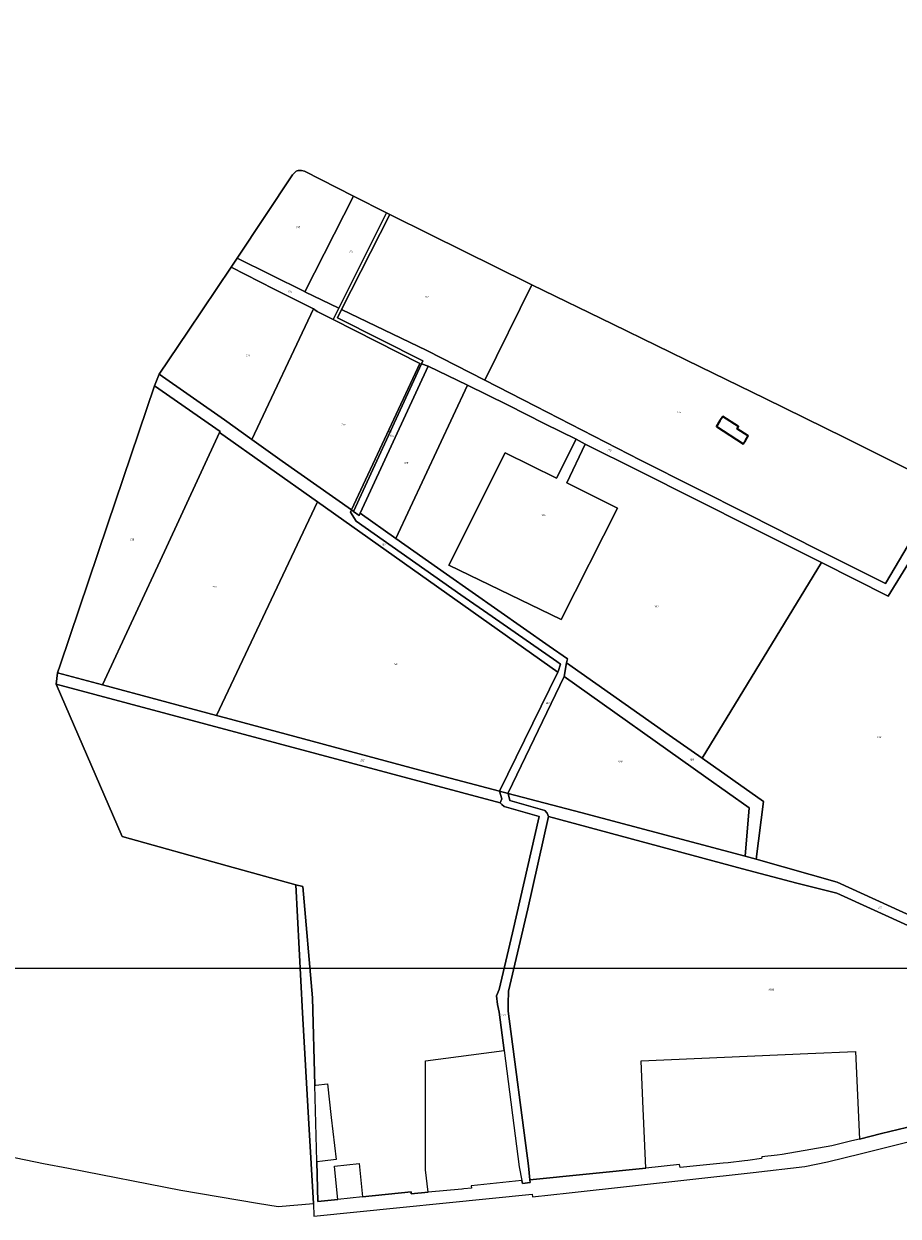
# Model space of a CAD drawing. Extents: x 177930 to 190767, y 381068 to 392034.
# Tile 2 of 256: x 179279 to 180094, y 383882 to 384993. Entities that reach past the tile are written whole.
import ezdxf
from ezdxf.enums import TextEntityAlignment as Align

# ---------------------------------------------------------------- set-up
doc = ezdxf.new("R2010")
doc.units = 0
for name, color, linetype, lineweight in [('B-XX-KG-GRENS_PERCEEL-GV', 150, 'Continuous', 25), ('B-XX-KG-GRENS_PERCEEL-S', 150, 'Continuous', 25), ('B-XX-OG-BEBOUWING-G', 7, 'Continuous', 35)]:
    doc.layers.add(name, color=color, linetype=linetype, lineweight=lineweight)
doc.styles.add('NLCS-ISO', font='NLCS-ISO.ttf', dxfattribs={"height": 1.8})

# ---------------------------------------------------------------- blocks, each defined once
blk = doc.blocks.new('SKG-PERCEELNUMMER-SO')
at = {"layer": 'DefPoints'}
blk.add_point((0, 0), dxfattribs=at)
at = {"style": 'NLCS-ISO', "oblique": 10, "flags": 1}
blk.add_attdef('GEMEENTECODE', text='', height=1.8, dxfattribs=at).set_placement((-0.5, 2.6), align=Align.MIDDLE_RIGHT)
at = {"style": 'NLCS-ISO', "oblique": 10}
blk.add_attdef('PERCEELNUMMER', text='', height=1.8, dxfattribs=at).set_placement((0, 0), align=Align.MIDDLE_CENTER)
at = {"style": 'NLCS-ISO', "oblique": 10, "flags": 1}
blk.add_attdef('SECTIE', text='', height=1.8, dxfattribs=at).set_placement((0.5, 2.5), align=Align.MIDDLE_LEFT)

msp = doc.modelspace()

# ---------------------------------------------------------------- linework, layer by layer
at = {"layer": 'B-XX-KG-GRENS_PERCEEL-GV'}
for points in [[(179263.074, 383938.419), (179297.441, 383931.304), (179320.756, 383926.702), (179425.528, 383906.374), (179496.901, 383894.142), (179516.047, 383891.222), (179549.12, 383893.834), (179544.747, 383968.227), (179538.798, 384071.631), (179532.482, 384190.648), (179468.655, 384208.52), (179370.734, 384235.795), (179309.374, 384377.518), (179310.759, 384388.103), (179313.018, 384395.178), (179357.336, 384526.18), (179401.077, 384655.586), (179405.402, 384666.5), (179432.319, 384706.276), (179472.336, 384765.937), (179477.808, 384774.409), (179529.644, 384851.975), (179532.823, 384855.563), (179534.829, 384856.117), (179537.83, 384856.2), (179540.784, 384855.322), (179586.436, 384832.019), (179617.197, 384816.712), (179620.306, 384815.165), (179657.764, 384796.526), (179749.896, 384750.862), (179752.405, 384749.637), (179827.851, 384712.79), (179909.218, 384673.338), (179969.727, 384643.7), (180043.629, 384607.316), (180104.457, 384577)], [(180132.378, 383972.27), (180077.974, 383958.989), (180057.566, 383953.909), (180050.552, 383952.163), (180032.01, 383947.773), (180012.266, 383944.061), (179985.728, 383939.672), (179981.016, 383938.892), (179966.556, 383937.426), (179966.496, 383935.724), (179953.62, 383934.088), (179950.566, 383933.705), (179935.244, 383931.782), (179930.67, 383931.342), (179905.668, 383928.94), (179890.708, 383927.468), (179890.078, 383930.194), (179858.554, 383926.941), (179750.627, 383915.805), (179750.859, 383913.519), (179743.804, 383912.587), (179743.244, 383915.327), (179696.02, 383910.251), (179696.17, 383908.087), (179689.104, 383907.426), (179687.601, 383907.286), (179687.129, 383907.242), (179655.852, 383904.317), (179640.057, 383902.841), (179639.902, 383904.891), (179594.643, 383900.165), (179571.762, 383897.777), (179553.201, 383895.839), (179552.187, 383932.774), (179552.174, 383933.236), (179550.232, 384003.993), (179547.991, 384085.604), (179539.067, 384189.071), (179532.482, 384190.648), (179538.798, 384071.631), (179544.747, 383968.227), (179549.12, 383893.834), (179549.493, 383882.127), (179752.677, 383902.686), (179752.967, 383899.972), (179787.332, 383903.803), (179958.562, 383922.894), (180006.824, 383928.462), (180027.879, 383932.605), (180059.478, 383940.556), (180111.639, 383953.485)]]:
    msp.add_lwpolyline(points, dxfattribs=at)
for points in [[(179541.063, 384743.101), (179586.436, 384832.019), (179540.784, 384855.322), (179537.83, 384856.2), (179534.829, 384856.117), (179532.823, 384855.563), (179529.644, 384851.975), (179477.808, 384774.409), (179540.782, 384743.237)], [(179586.436, 384832.019), (179541.063, 384743.101), (179572.709, 384727.843), (179617.197, 384816.712)], [(179620.306, 384815.165), (179617.197, 384816.712), (179572.709, 384727.843), (179567.422, 384717.282), (179648.229, 384676.374), (179584.365, 384539.855), (179586.307, 384538.485), (179649.724, 384675.985), (179650.97, 384678.686), (179571.316, 384718.78), (179575.29, 384726.599)], [(179575.29, 384726.599), (179654.521, 384688.399), (179708.771, 384660.664), (179752.405, 384749.637), (179749.896, 384750.862), (179657.764, 384796.526), (179620.306, 384815.165)], [(179567.422, 384717.282), (179572.709, 384727.843), (179541.063, 384743.101), (179540.782, 384743.237), (179477.808, 384774.409), (179472.336, 384765.937), (179512.413, 384745.578), (179548.915, 384727.25), (179552.437, 384724.672)], [(179405.402, 384666.5), (179466.077, 384623.861), (179491.608, 384605.585), (179548.915, 384727.25), (179512.413, 384745.578), (179472.336, 384765.937), (179432.319, 384706.276)], [(179708.771, 384660.664), (179755.958, 384636.54), (179853.568, 384586.338), (179954.967, 384535.298), (180017.895, 384503.474), (180081.819, 384471.546), (180135.383, 384561.751), (180104.457, 384577), (180043.629, 384607.316), (179969.727, 384643.7), (179909.218, 384673.338), (179827.851, 384712.79), (179752.405, 384749.637)], [(179548.915, 384727.25), (179491.608, 384605.585), (179519.726, 384585.457), (179584.365, 384539.855), (179648.229, 384676.374), (179567.422, 384717.282), (179552.437, 384724.672)], [(179692.565, 384656.013), (179729.827, 384637.893), (179764.395, 384620.133), (179793.675, 384605.764), (179802.129, 384601.308), (179852.166, 384576.322), (179957.741, 384523.227), (180022.143, 384490.814), (180084.21, 384459.579), (180135.139, 384542.263), (180143.253, 384555.23), (180135.383, 384561.751), (180081.819, 384471.546), (180017.895, 384503.474), (179954.967, 384535.298), (179853.568, 384586.338), (179755.958, 384636.54), (179708.771, 384660.664), (179654.521, 384688.399), (179575.29, 384726.599), (179571.316, 384718.78), (179650.97, 384678.686), (179649.724, 384675.985), (179655.776, 384673.904)], [(179586.307, 384538.485), (179591.527, 384534.802), (179592.46, 384536.822), (179655.776, 384673.904), (179649.724, 384675.985)], [(179655.776, 384673.904), (179592.46, 384536.822), (179625.732, 384513.336), (179692.565, 384656.013)], [(179461.994, 384612.989), (179461.557, 384612.042), (179552.651, 384547.569), (179776.753, 384388.957), (179776.912, 384389.281), (179779.16, 384396.223), (179775.659, 384398.754), (179715.5, 384440.66), (179686.312, 384460.82), (179588.932, 384529.6), (179583.432, 384537.86), (179584.365, 384539.855), (179519.726, 384585.457), (179491.608, 384605.585), (179466.077, 384623.861), (179405.402, 384666.5), (179401.077, 384655.586)], [(179401.077, 384655.586), (179357.336, 384526.18), (179313.018, 384395.178), (179310.759, 384388.103), (179352.457, 384377.018), (179410.42, 384501.201), (179461.557, 384612.042), (179461.994, 384612.989)], [(179910.983, 384308.594), (180022.143, 384490.814), (179957.741, 384523.227), (179852.166, 384576.322), (179802.129, 384601.308), (179784.906, 384565.039), (179832.314, 384541.533), (179779.753, 384437.735), (179675.044, 384488.324), (179727.611, 384592.962), (179775.317, 384569.535), (179793.675, 384605.764), (179764.395, 384620.133), (179729.827, 384637.893), (179692.565, 384656.013), (179625.732, 384513.336), (179672.908, 384480.038), (179768.536, 384413.138), (179785.537, 384401.087), (179784.873, 384397.379), (179880.428, 384330.055)], [(179458.803, 384348.5), (179552.651, 384547.569), (179461.557, 384612.042), (179410.42, 384501.201), (179352.457, 384377.018)], [(179793.675, 384605.764), (179775.317, 384569.535), (179727.611, 384592.962), (179675.044, 384488.324), (179779.753, 384437.735), (179832.314, 384541.533), (179784.906, 384565.039), (179802.129, 384601.308)], [(179722.337, 384278.034), (179776.753, 384388.957), (179552.651, 384547.569), (179458.803, 384348.5), (179467.223, 384346.242), (179647.994, 384297.56)], [(179782.643, 384384.921), (179784.873, 384397.379), (179785.537, 384401.087), (179768.536, 384413.138), (179672.908, 384480.038), (179625.732, 384513.336), (179592.46, 384536.822), (179591.527, 384534.802), (179586.307, 384538.485), (179584.365, 384539.855), (179583.432, 384537.86), (179588.932, 384529.6), (179686.312, 384460.82), (179715.5, 384440.66), (179775.659, 384398.754), (179779.16, 384396.223), (179776.912, 384389.281), (179776.753, 384388.957), (179722.337, 384278.034), (179730.519, 384275.876), (179730.396, 384276.523)], [(180022.143, 384490.814), (179910.983, 384308.594), (179968.266, 384268.361), (179961.379, 384214.534), (180036.923, 384193.279), (180108.845, 384160.45), (180187.243, 384287.437), (180277.954, 384434.368), (180269.498, 384443.045), (180231.007, 384480.523), (180155.668, 384543.389), (180147.098, 384532.803), (180135.139, 384542.263), (180084.21, 384459.579)], [(179951.267, 384217.38), (179961.379, 384214.534), (179968.266, 384268.361), (179910.983, 384308.594), (179880.428, 384330.055), (179784.873, 384397.379), (179782.643, 384384.921), (179914.601, 384291.02), (179954.879, 384262.585)], [(179352.457, 384377.018), (179310.759, 384388.103), (179309.374, 384377.518), (179722.949, 384267.152), (179724.604, 384270.865), (179722.337, 384278.034), (179647.994, 384297.56), (179467.223, 384346.242), (179458.803, 384348.5)], [(179782.643, 384384.921), (179730.396, 384276.523), (179730.519, 384275.876), (179798.117, 384258.048), (179951.267, 384217.38), (179954.879, 384262.585), (179914.601, 384291.02)], [(179309.374, 384377.518), (179370.734, 384235.795), (179468.655, 384208.52), (179532.482, 384190.648), (179539.067, 384189.071), (179547.991, 384085.604), (179550.232, 384003.993), (179551.286, 384004.123), (179562.104, 384005.461), (179565.638, 383974.07), (179570.065, 383934.814), (179557.526, 383933.383), (179552.187, 383932.774), (179553.201, 383895.839), (179571.762, 383897.777), (179569.143, 383922.063), (179569.395, 383922.091), (179568.682, 383928.542), (179591.543, 383931.052), (179594.643, 383900.165), (179639.902, 383904.891), (179640.057, 383902.841), (179655.852, 383904.317), (179653.332, 383925.252), (179653.346, 383955.149), (179653.38, 384026.676), (179726.675, 384036.548), (179722.106, 384072.056), (179720.343, 384079.344), (179719.534, 384087.234), (179722.043, 384093.234), (179734.351, 384145.898), (179759.212, 384254.24), (179726.732, 384263.633), (179724.342, 384265.444), (179722.949, 384267.152)], [(179722.337, 384278.034), (179724.604, 384270.865), (179722.949, 384267.152), (179724.342, 384265.444), (179726.732, 384263.633), (179759.212, 384254.24), (179734.351, 384145.898), (179722.043, 384093.234), (179719.534, 384087.234), (179720.343, 384079.344), (179722.106, 384072.056), (179726.675, 384036.548), (179740.63, 383928.103), (179743.244, 383915.327), (179743.804, 383912.587), (179750.859, 383913.519), (179750.627, 383915.805), (179749.295, 383928.934), (179730.233, 384073.087), (179730.27, 384079.857), (179730.673, 384091.817), (179748.723, 384168.476), (179767.971, 384254.499), (179766.693, 384257.543), (179764.487, 384260.052), (179731.793, 384269.18), (179730.519, 384275.876)], [(180234.905, 384093.037), (180240.815, 384090.363), (180282.767, 384071.381), (180288.268, 384068.892), (180297.609, 384064.664), (180301.368, 384072.575), (180108.845, 384160.45), (180036.923, 384193.279), (179961.379, 384214.534), (179951.267, 384217.38), (179798.117, 384258.048), (179730.519, 384275.876), (179731.793, 384269.18), (179764.487, 384260.052), (179766.693, 384257.543), (179767.971, 384254.499), (179948.603, 384205.754), (179999.123, 384192.43), (180036.37, 384182.869), (180106.007, 384151.36), (180169.934, 384122.435)], [(180169.934, 384122.435), (180106.007, 384151.36), (180036.37, 384182.869), (179999.123, 384192.43), (179948.603, 384205.754), (179767.971, 384254.499), (179748.723, 384168.476), (179730.673, 384091.817), (179730.27, 384079.857), (179730.233, 384073.087), (179749.295, 383928.934), (179750.627, 383915.805), (179858.554, 383926.941), (179855.84, 383989.225), (179854.201, 384026.849), (180009.639, 384033.618), (180054.012, 384035.55), (180057.566, 383953.909), (180077.974, 383958.989), (180132.378, 383972.27)]]:
    msp.add_lwpolyline(points, close=True, dxfattribs=at)
at = {"layer": 'B-XX-OG-BEBOUWING-G'}
msp.add_lwpolyline([(179930.345, 384627.023), (179927.686, 384622.823), (179924.406, 384617.765), (179949.326, 384601.576), (179951.309, 384604.632), (179954.004, 384608.883), (179943.621, 384615.465), (179945.042, 384617.709)], close=True, dxfattribs=at)
at = {"layer": 'DefPoints'}
msp.add_lwpolyline([(189080.125, 384112.918), (178838.653, 384112.918), (178838.653, 390805.207), (189080.125, 390805.207)], close=True, dxfattribs=at)

# ---------------------------------------------------------------- block references
at = {"layer": 'B-XX-KG-GRENS_PERCEEL-S'}
for p, values in [((179534.533, 384803.167), {'PERCEELNUMMER': '170'}), ((179583.965, 384780.362), {'PERCEELNUMMER': '171'}), ((179526.988, 384743.246), {'PERCEELNUMMER': '174'}), ((179654.371, 384738.39), {'PERCEELNUMMER': '172'}), ((179487.958, 384683.686), {'PERCEELNUMMER': '177'}), ((179889.542, 384630.943), {'PERCEELNUMMER': '173'}), ((179576.786, 384619.497), {'PERCEELNUMMER': '176'}), ((179619.835, 384612.965), {'PERCEELNUMMER': '183'}), ((179621.645, 384608.995), {'PERCEELNUMMER': '184'}), ((179824.531, 384595.405), {'PERCEELNUMMER': '175'}), ((179635.219, 384583.656), {'PERCEELNUMMER': '185'}), ((179763.229, 384535.059), {'PERCEELNUMMER': '186'}), ((179379.922, 384512.206), {'PERCEELNUMMER': '178'}), ((179614.214, 384507.6), {'PERCEELNUMMER': '181'}), ((179456.689, 384468.283), {'PERCEELNUMMER': '179'}), ((179868.455, 384449.989), {'PERCEELNUMMER': '187'}), ((179625.607, 384396.276), {'PERCEELNUMMER': '180'}), ((179766.98, 384359.913), {'PERCEELNUMMER': '182'}), ((180075.869, 384328.252), {'PERCEELNUMMER': '190'}), ((179594.508, 384306.74), {'PERCEELNUMMER': '212'}), ((179834.671, 384305.54), {'PERCEELNUMMER': '188'}), ((179901.364, 384307.301), {'PERCEELNUMMER': '189'}), ((180076.551, 384169.569), {'PERCEELNUMMER': '211'}), ((179975.293, 384093.037), {'PERCEELNUMMER': '1880'}), ((179725.85, 384069.357), {'PERCEELNUMMER': '213'})]:
    msp.add_blockref('SKG-PERCEELNUMMER-SO', p, dxfattribs=at).add_auto_attribs(values)

doc.saveas('drawing.dxf')
